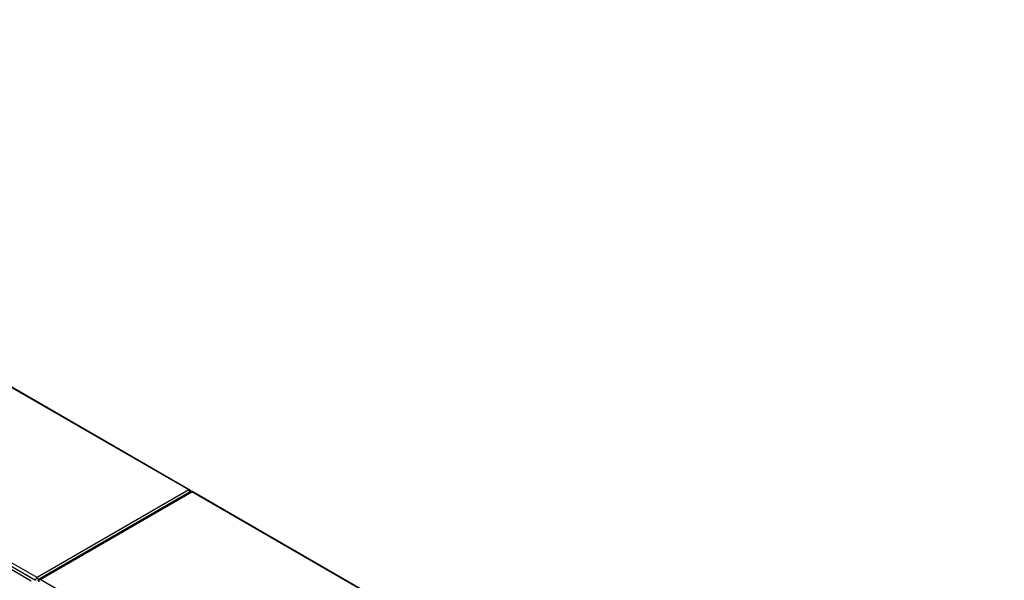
# Model space of a CAD drawing. Header units: inches. Extents: x 480.8 to 565, y 188.3 to 262.2.
# Tile 9 of 9: x 518.9 to 563.9, y 235.1 to 260.7. Entities that reach past the tile are written whole.
import ezdxf

# ---------------------------------------------------------------- set-up
doc = ezdxf.new("R2010")
doc.units = ezdxf.units.IN
doc.header["$MEASUREMENT"] = 0
doc.layers.add('Visible Edges(ANSI)', color=7, linetype='Continuous', lineweight=25)
doc.layers.add('Visible Tangent Edges(ANSI)', color=7, linetype='Continuous', lineweight=25)

msp = doc.modelspace()

# ---------------------------------------------------------------- linework, layer by layer
at = {"layer": 'Visible Edges(ANSI)'}
for p, q in [((489.521, 260.702), (526.683, 239.246)), ((481.527, 256.982), (519.431, 235.098)), ((526.724, 239.165), (519.793, 235.164)), ((526.823, 239.165), (563.873, 217.774))]:
    msp.add_line(p, q, dxfattribs=at)
for centre, start, end in [((526.633, 239.16), 5.2644, 60), ((526.773, 239.08), 60, 120), ((519.842, 235.078), 120, 180)]:
    msp.add_arc(centre, 0.099, start, end, dxfattribs=at)
at = {"layer": 'Visible Tangent Edges(ANSI)'}
for p, q in [((526.633, 239.241), (489.492, 260.685)), ((519.702, 235.24), (481.658, 257.204)), ((481.588, 257.083), (519.632, 235.118)), ((526.633, 239.241), (519.702, 235.24)), ((519.842, 235.159), (526.773, 239.16)), ((563.873, 217.741), (526.773, 239.16)), ((557.886, 213.194), (519.842, 235.159))]:
    msp.add_line(p, q, dxfattribs=at)
for centre, major_axis, start_param, end_param in [((526.633, 239.16), (0.0495, 0.0857), 0, 0.785398), ((526.633, 239.16), (0.0495, -0.0857), 1.143718, 2.356194), ((526.773, 239.08), (-0.0495, 0.0857), 5.497787, 6.283185), ((526.773, 239.08), (0.0495, 0.0857), 0, 0.785398), ((519.702, 235.159), (0.0495, 0.0857), 0.785398, 2.356194), ((519.702, 235.159), (-0.0495, 0.0857), 4.23253, 5.497787), ((519.842, 235.078), (-0.0495, -0.0857), 3.926991, 5.497787), ((519.842, 235.078), (-0.0495, 0.0857), 5.497787, 6.283185)]:
    msp.add_ellipse(centre, major_axis=major_axis, ratio=0.57735, start_param=start_param, end_param=end_param, dxfattribs=at)

doc.saveas('drawing.dxf')
